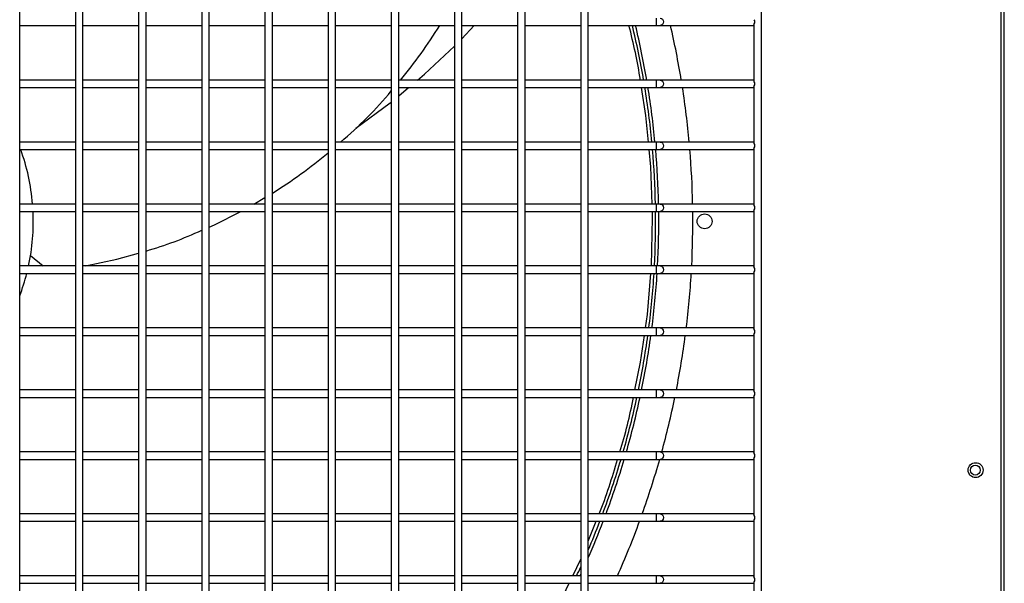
# Model space of a CAD drawing. Extents: x -90708 to 277869, y -117 to 207445.
# Tile 207 of 233: x -69801 to -69403, y 131641 to 131868. Entities that reach past the tile are written whole.
import ezdxf

# ---------------------------------------------------------------- set-up
doc = ezdxf.new("R2010")
doc.units = 0
doc.header["$MEASUREMENT"] = 0
doc.layers.add('ARQ - EQUIPO CONDENSADORA', color=40, linetype='CONTINUOUS')

msp = doc.modelspace()

# ---------------------------------------------------------------- linework, layer by layer
at = {"layer": 'ARQ - EQUIPO CONDENSADORA', "linetype": 'Continuous'}
for p, q in [((-69501.435, 131408.01), (-69501.435, 132164.01)), ((-69404.685, 131409.261), (-69404.686, 132163.259)), ((-69403.435, 131409.261), (-69403.435, 132163.259)), ((-69800.935, 131867.51), (-69800.935, 131892.51)), ((-69778.435, 131892.511), (-69778.435, 131867.511)), ((-69775.435, 131867.51), (-69775.435, 131892.51)), ((-69752.935, 131892.511), (-69752.935, 131867.511)), ((-69749.935, 131867.51), (-69749.935, 131892.51)), ((-69727.435, 131892.511), (-69727.435, 131867.511)), ((-69724.435, 131867.51), (-69724.435, 131892.51)), ((-69701.935, 131892.511), (-69701.935, 131867.511)), ((-69698.935, 131867.51), (-69698.935, 131892.51)), ((-69676.435, 131892.511), (-69676.435, 131867.511)), ((-69673.435, 131867.51), (-69673.435, 131892.51)), ((-69650.935, 131892.511), (-69650.935, 131867.511)), ((-69647.935, 131867.51), (-69647.935, 131892.51)), ((-69625.435, 131892.511), (-69625.435, 131867.511)), ((-69622.435, 131867.51), (-69622.435, 131892.51)), ((-69599.935, 131892.511), (-69599.935, 131867.511)), ((-69596.935, 131867.51), (-69596.935, 131892.51)), ((-69574.435, 131892.511), (-69574.435, 131867.511)), ((-69571.435, 131867.51), (-69571.435, 131892.51)), ((-69800.935, 131842.51), (-69800.935, 131867.51)), ((-69778.435, 131867.511), (-69778.435, 131842.511)), ((-69775.435, 131842.51), (-69775.435, 131867.51)), ((-69752.935, 131867.511), (-69752.935, 131842.511)), ((-69749.935, 131842.51), (-69749.935, 131867.51)), ((-69727.435, 131867.511), (-69727.435, 131842.511)), ((-69724.435, 131842.51), (-69724.435, 131867.51)), ((-69701.935, 131867.511), (-69701.935, 131842.511)), ((-69698.935, 131842.51), (-69698.935, 131867.51)), ((-69676.435, 131867.511), (-69676.435, 131842.511)), ((-69673.435, 131842.51), (-69673.435, 131867.51)), ((-69650.935, 131867.511), (-69650.935, 131842.511)), ((-69647.935, 131842.51), (-69647.935, 131867.51)), ((-69625.435, 131867.511), (-69625.435, 131842.511)), ((-69622.435, 131842.51), (-69622.435, 131867.51)), ((-69599.935, 131867.511), (-69599.935, 131842.511)), ((-69596.935, 131842.51), (-69596.935, 131867.51)), ((-69574.435, 131867.511), (-69574.435, 131842.511)), ((-69571.435, 131842.51), (-69571.435, 131867.51)), ((-69544.011, 131869.01), (-69544.011, 131866.01)), ((-69504.435, 131843.36), (-69504.435, 131866.661)), ((-69800.935, 131866.01), (-69778.435, 131866.01)), ((-69775.435, 131866.01), (-69752.935, 131866.01)), ((-69749.935, 131866.01), (-69727.435, 131866.01)), ((-69724.435, 131866.01), (-69701.935, 131866.01)), ((-69698.935, 131866.01), (-69676.435, 131866.01)), ((-69673.435, 131866.01), (-69650.935, 131866.01)), ((-69647.935, 131866.01), (-69625.435, 131866.01)), ((-69622.435, 131866.01), (-69599.935, 131866.01)), ((-69622.435, 131860.703), (-69617.415, 131866.01)), ((-69596.935, 131866.01), (-69574.435, 131866.01)), ((-69571.435, 131866.01), (-69544.011, 131866.01)), ((-69544.011, 131866.01), (-69542.334, 131866.01)), ((-69542.334, 131866.01), (-69504.935, 131866.01)), ((-69504.935, 131866.01), (-69504.435, 131866.01)), ((-69778.435, 131844.01), (-69800.935, 131844.01)), ((-69752.935, 131844.01), (-69775.435, 131844.01)), ((-69727.435, 131844.01), (-69749.935, 131844.01)), ((-69701.935, 131844.01), (-69724.435, 131844.01)), ((-69676.435, 131844.01), (-69698.935, 131844.01)), ((-69650.935, 131844.01), (-69673.435, 131844.01)), ((-69625.435, 131844.01), (-69647.935, 131844.01)), ((-69599.935, 131844.01), (-69622.435, 131844.01)), ((-69574.435, 131844.01), (-69596.935, 131844.01)), ((-69544.011, 131844.01), (-69571.435, 131844.01)), ((-69542.334, 131844.01), (-69544.011, 131844.01)), ((-69544.011, 131844.01), (-69544.011, 131841.01)), ((-69504.935, 131844.01), (-69542.334, 131844.01)), ((-69504.435, 131844.01), (-69504.935, 131844.01)), ((-69800.935, 131817.51), (-69800.935, 131842.51)), ((-69800.935, 131841.01), (-69778.435, 131841.01)), ((-69778.435, 131842.511), (-69778.435, 131817.511)), ((-69775.435, 131817.51), (-69775.435, 131842.51)), ((-69775.435, 131841.01), (-69752.935, 131841.01)), ((-69752.935, 131842.511), (-69752.935, 131817.511)), ((-69749.935, 131817.51), (-69749.935, 131842.51)), ((-69749.935, 131841.01), (-69727.435, 131841.01)), ((-69727.435, 131842.511), (-69727.435, 131817.511)), ((-69724.435, 131817.51), (-69724.435, 131842.51)), ((-69724.435, 131841.01), (-69701.935, 131841.01)), ((-69701.935, 131842.511), (-69701.935, 131817.511)), ((-69698.935, 131817.51), (-69698.935, 131842.51)), ((-69698.935, 131841.01), (-69676.435, 131841.01)), ((-69676.435, 131842.511), (-69676.435, 131817.511)), ((-69673.435, 131817.51), (-69673.435, 131842.51)), ((-69673.435, 131841.01), (-69650.935, 131841.01)), ((-69650.935, 131842.511), (-69650.935, 131817.511)), ((-69647.935, 131817.51), (-69647.935, 131842.51)), ((-69647.935, 131841.01), (-69625.435, 131841.01)), ((-69647.935, 131837.657), (-69643.905, 131841.01)), ((-69625.435, 131842.511), (-69625.435, 131817.511)), ((-69622.435, 131817.51), (-69622.435, 131842.51)), ((-69622.435, 131841.01), (-69599.935, 131841.01)), ((-69599.935, 131842.511), (-69599.935, 131817.511)), ((-69596.935, 131817.51), (-69596.935, 131842.51)), ((-69596.935, 131841.01), (-69574.435, 131841.01)), ((-69574.435, 131842.511), (-69574.435, 131817.511)), ((-69571.435, 131817.51), (-69571.435, 131842.51)), ((-69571.435, 131841.01), (-69544.011, 131841.01)), ((-69544.011, 131841.01), (-69542.334, 131841.01)), ((-69542.334, 131841.01), (-69504.935, 131841.01)), ((-69504.935, 131841.01), (-69504.435, 131841.01)), ((-69504.435, 131818.36), (-69504.435, 131841.661)), ((-69778.435, 131819.01), (-69800.935, 131819.01)), ((-69752.935, 131819.01), (-69775.435, 131819.01)), ((-69727.435, 131819.01), (-69749.935, 131819.01)), ((-69701.935, 131819.01), (-69724.435, 131819.01)), ((-69676.435, 131819.01), (-69698.935, 131819.01)), ((-69650.935, 131819.01), (-69673.435, 131819.01)), ((-69625.435, 131819.01), (-69647.935, 131819.01)), ((-69599.935, 131819.01), (-69622.435, 131819.01)), ((-69574.435, 131819.01), (-69596.935, 131819.01)), ((-69544.011, 131819.01), (-69571.435, 131819.01)), ((-69542.334, 131819.01), (-69544.011, 131819.01)), ((-69544.011, 131819.01), (-69544.011, 131816.01)), ((-69504.935, 131819.01), (-69542.334, 131819.01)), ((-69504.435, 131819.01), (-69504.935, 131819.01)), ((-69800.935, 131792.51), (-69800.935, 131817.51)), ((-69800.935, 131816.01), (-69778.435, 131816.01)), ((-69778.435, 131817.511), (-69778.435, 131792.511)), ((-69775.435, 131792.51), (-69775.435, 131817.51)), ((-69775.435, 131816.01), (-69752.935, 131816.01)), ((-69752.935, 131817.511), (-69752.935, 131792.511)), ((-69749.935, 131792.51), (-69749.935, 131817.51)), ((-69749.935, 131816.01), (-69727.435, 131816.01)), ((-69727.435, 131817.511), (-69727.435, 131792.511)), ((-69724.435, 131792.51), (-69724.435, 131817.51)), ((-69724.435, 131816.01), (-69701.935, 131816.01)), ((-69701.935, 131817.511), (-69701.935, 131792.511)), ((-69698.935, 131792.51), (-69698.935, 131817.51)), ((-69698.935, 131816.01), (-69676.435, 131816.01)), ((-69676.435, 131817.511), (-69676.435, 131792.511)), ((-69673.435, 131792.51), (-69673.435, 131817.51)), ((-69673.435, 131816.01), (-69650.935, 131816.01)), ((-69650.935, 131817.511), (-69650.935, 131792.511)), ((-69647.935, 131792.51), (-69647.935, 131817.51)), ((-69647.935, 131816.01), (-69625.435, 131816.01)), ((-69625.435, 131817.511), (-69625.435, 131792.511)), ((-69622.435, 131792.51), (-69622.435, 131817.51)), ((-69622.435, 131816.01), (-69599.935, 131816.01)), ((-69599.935, 131817.511), (-69599.935, 131792.511)), ((-69596.935, 131792.51), (-69596.935, 131817.51)), ((-69596.935, 131816.01), (-69574.435, 131816.01)), ((-69574.435, 131817.511), (-69574.435, 131792.511)), ((-69571.435, 131792.51), (-69571.435, 131817.51)), ((-69571.435, 131816.01), (-69544.011, 131816.01)), ((-69544.011, 131816.01), (-69542.334, 131816.01)), ((-69542.334, 131816.01), (-69504.935, 131816.01)), ((-69504.935, 131816.01), (-69504.435, 131816.01)), ((-69504.435, 131793.36), (-69504.435, 131816.661)), ((-69706.345, 131794.01), (-69701.935, 131796.632)), ((-69778.435, 131794.01), (-69800.935, 131794.01)), ((-69800.935, 131767.51), (-69800.935, 131792.51)), ((-69778.435, 131792.511), (-69778.435, 131767.511)), ((-69752.935, 131794.01), (-69775.435, 131794.01)), ((-69775.435, 131767.51), (-69775.435, 131792.51)), ((-69752.935, 131792.511), (-69752.935, 131767.511)), ((-69727.435, 131794.01), (-69749.935, 131794.01)), ((-69749.935, 131767.51), (-69749.935, 131792.51)), ((-69727.435, 131792.511), (-69727.435, 131767.511)), ((-69701.935, 131794.01), (-69724.435, 131794.01)), ((-69724.435, 131767.51), (-69724.435, 131792.51)), ((-69701.935, 131792.511), (-69701.935, 131767.511)), ((-69676.435, 131794.01), (-69698.935, 131794.01)), ((-69698.935, 131767.51), (-69698.935, 131792.51)), ((-69676.435, 131792.511), (-69676.435, 131767.511)), ((-69650.935, 131794.01), (-69673.435, 131794.01)), ((-69673.435, 131767.51), (-69673.435, 131792.51)), ((-69650.935, 131792.511), (-69650.935, 131767.511)), ((-69625.435, 131794.01), (-69647.935, 131794.01)), ((-69647.935, 131767.51), (-69647.935, 131792.51)), ((-69625.435, 131792.511), (-69625.435, 131767.511)), ((-69599.935, 131794.01), (-69622.435, 131794.01)), ((-69622.435, 131767.51), (-69622.435, 131792.51)), ((-69599.935, 131792.511), (-69599.935, 131767.511)), ((-69574.435, 131794.01), (-69596.935, 131794.01)), ((-69596.935, 131767.51), (-69596.935, 131792.51)), ((-69574.435, 131792.511), (-69574.435, 131767.511)), ((-69544.011, 131794.01), (-69571.435, 131794.01)), ((-69571.435, 131767.51), (-69571.435, 131792.51)), ((-69542.334, 131794.01), (-69544.011, 131794.01)), ((-69544.011, 131794.01), (-69544.011, 131791.01)), ((-69504.935, 131794.01), (-69542.334, 131794.01)), ((-69504.435, 131794.01), (-69504.935, 131794.01)), ((-69504.435, 131768.36), (-69504.435, 131791.661)), ((-69800.935, 131791.01), (-69778.435, 131791.01)), ((-69775.435, 131791.01), (-69752.935, 131791.01)), ((-69749.935, 131791.01), (-69727.435, 131791.01)), ((-69724.435, 131791.01), (-69701.935, 131791.01)), ((-69698.935, 131791.01), (-69676.435, 131791.01)), ((-69673.435, 131791.01), (-69650.935, 131791.01)), ((-69647.935, 131791.01), (-69625.435, 131791.01)), ((-69622.435, 131791.01), (-69599.935, 131791.01)), ((-69596.935, 131791.01), (-69574.435, 131791.01)), ((-69571.435, 131791.01), (-69544.011, 131791.01)), ((-69544.011, 131791.01), (-69542.334, 131791.01)), ((-69542.334, 131791.01), (-69504.935, 131791.01)), ((-69504.935, 131791.01), (-69504.435, 131791.01)), ((-69796.566, 131773.183), (-69791.479, 131769.01)), ((-69778.435, 131769.01), (-69800.935, 131769.01)), ((-69800.935, 131742.51), (-69800.935, 131767.51)), ((-69778.435, 131767.511), (-69778.435, 131742.511)), ((-69752.935, 131769.01), (-69775.435, 131769.01)), ((-69775.435, 131742.51), (-69775.435, 131767.51)), ((-69752.935, 131767.511), (-69752.935, 131742.511)), ((-69727.435, 131769.01), (-69749.935, 131769.01)), ((-69749.935, 131742.51), (-69749.935, 131767.51)), ((-69727.435, 131767.511), (-69727.435, 131742.511)), ((-69701.935, 131769.01), (-69724.435, 131769.01)), ((-69724.435, 131742.51), (-69724.435, 131767.51)), ((-69701.935, 131767.511), (-69701.935, 131742.511)), ((-69676.435, 131769.01), (-69698.935, 131769.01)), ((-69698.935, 131742.51), (-69698.935, 131767.51)), ((-69676.435, 131767.511), (-69676.435, 131742.511)), ((-69650.935, 131769.01), (-69673.435, 131769.01)), ((-69673.435, 131742.51), (-69673.435, 131767.51)), ((-69650.935, 131767.511), (-69650.935, 131742.511)), ((-69625.435, 131769.01), (-69647.935, 131769.01)), ((-69647.935, 131742.51), (-69647.935, 131767.51)), ((-69625.435, 131767.511), (-69625.435, 131742.511)), ((-69599.935, 131769.01), (-69622.435, 131769.01)), ((-69622.435, 131742.51), (-69622.435, 131767.51)), ((-69599.935, 131767.511), (-69599.935, 131742.511)), ((-69574.435, 131769.01), (-69596.935, 131769.01)), ((-69596.935, 131742.51), (-69596.935, 131767.51)), ((-69574.435, 131767.511), (-69574.435, 131742.511)), ((-69544.011, 131769.01), (-69571.435, 131769.01)), ((-69571.435, 131742.51), (-69571.435, 131767.51)), ((-69542.334, 131769.01), (-69544.011, 131769.01)), ((-69544.011, 131769.01), (-69544.011, 131766.01)), ((-69504.935, 131769.01), (-69542.334, 131769.01)), ((-69504.435, 131769.01), (-69504.935, 131769.01)), ((-69800.935, 131766.01), (-69778.435, 131766.01)), ((-69775.435, 131766.01), (-69752.935, 131766.01)), ((-69749.935, 131766.01), (-69727.435, 131766.01)), ((-69724.435, 131766.01), (-69701.935, 131766.01)), ((-69698.935, 131766.01), (-69676.435, 131766.01)), ((-69673.435, 131766.01), (-69650.935, 131766.01)), ((-69647.935, 131766.01), (-69625.435, 131766.01)), ((-69622.435, 131766.01), (-69599.935, 131766.01)), ((-69596.935, 131766.01), (-69574.435, 131766.01)), ((-69571.435, 131766.01), (-69544.011, 131766.01)), ((-69544.011, 131766.01), (-69542.334, 131766.01)), ((-69542.334, 131766.01), (-69504.935, 131766.01)), ((-69504.935, 131766.01), (-69504.435, 131766.01)), ((-69504.435, 131743.36), (-69504.435, 131766.661)), ((-69778.435, 131744.01), (-69800.935, 131744.01)), ((-69752.935, 131744.01), (-69775.435, 131744.01)), ((-69727.435, 131744.01), (-69749.935, 131744.01)), ((-69701.935, 131744.01), (-69724.435, 131744.01)), ((-69676.435, 131744.01), (-69698.935, 131744.01)), ((-69650.935, 131744.01), (-69673.435, 131744.01)), ((-69625.435, 131744.01), (-69647.935, 131744.01)), ((-69599.935, 131744.01), (-69622.435, 131744.01)), ((-69574.435, 131744.01), (-69596.935, 131744.01)), ((-69544.011, 131744.01), (-69571.435, 131744.01)), ((-69542.334, 131744.01), (-69544.011, 131744.01)), ((-69544.011, 131744.01), (-69544.011, 131741.01)), ((-69504.935, 131744.01), (-69542.334, 131744.01)), ((-69504.435, 131744.01), (-69504.935, 131744.01)), ((-69800.935, 131717.51), (-69800.935, 131742.51)), ((-69800.935, 131741.01), (-69778.435, 131741.01)), ((-69778.435, 131742.511), (-69778.435, 131717.511)), ((-69775.435, 131717.51), (-69775.435, 131742.51)), ((-69775.435, 131741.01), (-69752.935, 131741.01)), ((-69752.935, 131742.511), (-69752.935, 131717.511)), ((-69749.935, 131717.51), (-69749.935, 131742.51)), ((-69749.935, 131741.01), (-69727.435, 131741.01)), ((-69727.435, 131742.511), (-69727.435, 131717.511)), ((-69724.435, 131717.51), (-69724.435, 131742.51)), ((-69724.435, 131741.01), (-69701.935, 131741.01)), ((-69701.935, 131742.511), (-69701.935, 131717.511)), ((-69698.935, 131717.51), (-69698.935, 131742.51)), ((-69698.935, 131741.01), (-69676.435, 131741.01)), ((-69676.435, 131742.511), (-69676.435, 131717.511)), ((-69673.435, 131717.51), (-69673.435, 131742.51)), ((-69673.435, 131741.01), (-69650.935, 131741.01)), ((-69650.935, 131742.511), (-69650.935, 131717.511)), ((-69647.935, 131717.51), (-69647.935, 131742.51)), ((-69647.935, 131741.01), (-69625.435, 131741.01)), ((-69625.435, 131742.511), (-69625.435, 131717.511)), ((-69622.435, 131717.51), (-69622.435, 131742.51)), ((-69622.435, 131741.01), (-69599.935, 131741.01)), ((-69599.935, 131742.511), (-69599.935, 131717.511)), ((-69596.935, 131717.51), (-69596.935, 131742.51)), ((-69596.935, 131741.01), (-69574.435, 131741.01)), ((-69574.435, 131742.511), (-69574.435, 131717.511)), ((-69571.435, 131717.51), (-69571.435, 131742.51)), ((-69571.435, 131741.01), (-69544.011, 131741.01)), ((-69544.011, 131741.01), (-69542.334, 131741.01)), ((-69542.334, 131741.01), (-69504.935, 131741.01)), ((-69504.935, 131741.01), (-69504.435, 131741.01)), ((-69504.435, 131718.36), (-69504.435, 131741.661)), ((-69778.435, 131719.01), (-69800.935, 131719.01)), ((-69800.935, 131692.51), (-69800.935, 131717.51)), ((-69800.935, 131716.01), (-69778.435, 131716.01)), ((-69778.435, 131717.511), (-69778.435, 131692.511)), ((-69752.935, 131719.01), (-69775.435, 131719.01)), ((-69775.435, 131692.51), (-69775.435, 131717.51)), ((-69775.435, 131716.01), (-69752.935, 131716.01)), ((-69752.935, 131717.511), (-69752.935, 131692.511)), ((-69727.435, 131719.01), (-69749.935, 131719.01)), ((-69749.935, 131692.51), (-69749.935, 131717.51)), ((-69749.935, 131716.01), (-69727.435, 131716.01)), ((-69727.435, 131717.511), (-69727.435, 131692.511)), ((-69701.935, 131719.01), (-69724.435, 131719.01)), ((-69724.435, 131692.51), (-69724.435, 131717.51)), ((-69724.435, 131716.01), (-69701.935, 131716.01)), ((-69701.935, 131717.511), (-69701.935, 131692.511)), ((-69676.435, 131719.01), (-69698.935, 131719.01)), ((-69698.935, 131692.51), (-69698.935, 131717.51)), ((-69698.935, 131716.01), (-69676.435, 131716.01)), ((-69676.435, 131717.511), (-69676.435, 131692.511)), ((-69650.935, 131719.01), (-69673.435, 131719.01)), ((-69673.435, 131692.51), (-69673.435, 131717.51)), ((-69673.435, 131716.01), (-69650.935, 131716.01)), ((-69650.935, 131717.511), (-69650.935, 131692.511)), ((-69625.435, 131719.01), (-69647.935, 131719.01)), ((-69647.935, 131692.51), (-69647.935, 131717.51)), ((-69647.935, 131716.01), (-69625.435, 131716.01)), ((-69625.435, 131717.511), (-69625.435, 131692.511)), ((-69599.935, 131719.01), (-69622.435, 131719.01)), ((-69622.435, 131692.51), (-69622.435, 131717.51)), ((-69622.435, 131716.01), (-69599.935, 131716.01)), ((-69599.935, 131717.511), (-69599.935, 131692.511)), ((-69574.435, 131719.01), (-69596.935, 131719.01)), ((-69596.935, 131692.51), (-69596.935, 131717.51)), ((-69596.935, 131716.01), (-69574.435, 131716.01)), ((-69574.435, 131717.511), (-69574.435, 131692.511)), ((-69544.011, 131719.01), (-69571.435, 131719.01)), ((-69571.435, 131692.51), (-69571.435, 131717.51)), ((-69571.435, 131716.01), (-69544.011, 131716.01)), ((-69542.334, 131719.01), (-69544.011, 131719.01)), ((-69544.011, 131719.01), (-69544.011, 131716.01)), ((-69544.011, 131716.01), (-69542.334, 131716.01)), ((-69504.935, 131719.01), (-69542.334, 131719.01)), ((-69542.334, 131716.01), (-69504.935, 131716.01)), ((-69504.435, 131719.01), (-69504.935, 131719.01)), ((-69504.935, 131716.01), (-69504.435, 131716.01)), ((-69504.435, 131693.36), (-69504.435, 131716.661)), ((-69778.435, 131694.01), (-69800.935, 131694.01)), ((-69800.935, 131667.51), (-69800.935, 131692.51)), ((-69778.435, 131692.511), (-69778.435, 131667.511)), ((-69752.935, 131694.01), (-69775.435, 131694.01)), ((-69775.435, 131667.51), (-69775.435, 131692.51)), ((-69752.935, 131692.511), (-69752.935, 131667.511)), ((-69727.435, 131694.01), (-69749.935, 131694.01)), ((-69749.935, 131667.51), (-69749.935, 131692.51)), ((-69727.435, 131692.511), (-69727.435, 131667.511)), ((-69701.935, 131694.01), (-69724.435, 131694.01)), ((-69724.435, 131667.51), (-69724.435, 131692.51)), ((-69701.935, 131692.511), (-69701.935, 131667.511)), ((-69676.435, 131694.01), (-69698.935, 131694.01)), ((-69698.935, 131667.51), (-69698.935, 131692.51)), ((-69676.435, 131692.511), (-69676.435, 131667.511)), ((-69650.935, 131694.01), (-69673.435, 131694.01)), ((-69673.435, 131667.51), (-69673.435, 131692.51)), ((-69650.935, 131692.511), (-69650.935, 131667.511)), ((-69625.435, 131694.01), (-69647.935, 131694.01)), ((-69647.935, 131667.51), (-69647.935, 131692.51)), ((-69625.435, 131692.511), (-69625.435, 131667.511)), ((-69599.935, 131694.01), (-69622.435, 131694.01)), ((-69622.435, 131667.51), (-69622.435, 131692.51)), ((-69599.935, 131692.511), (-69599.935, 131667.511)), ((-69574.435, 131694.01), (-69596.935, 131694.01)), ((-69596.935, 131667.51), (-69596.935, 131692.51)), ((-69574.435, 131692.511), (-69574.435, 131667.511)), ((-69544.011, 131694.01), (-69571.435, 131694.01)), ((-69571.435, 131667.51), (-69571.435, 131692.51)), ((-69542.334, 131694.01), (-69544.011, 131694.01)), ((-69544.011, 131694.01), (-69544.011, 131691.01)), ((-69504.935, 131694.01), (-69542.334, 131694.01)), ((-69504.435, 131694.01), (-69504.935, 131694.01)), ((-69800.935, 131691.01), (-69778.435, 131691.01)), ((-69775.435, 131691.01), (-69752.935, 131691.01)), ((-69749.935, 131691.01), (-69727.435, 131691.01)), ((-69724.435, 131691.01), (-69701.935, 131691.01)), ((-69698.935, 131691.01), (-69676.435, 131691.01)), ((-69673.435, 131691.01), (-69650.935, 131691.01)), ((-69647.935, 131691.01), (-69625.435, 131691.01)), ((-69622.435, 131691.01), (-69599.935, 131691.01)), ((-69596.935, 131691.01), (-69574.435, 131691.01)), ((-69571.435, 131691.01), (-69544.011, 131691.01)), ((-69544.011, 131691.01), (-69542.334, 131691.01)), ((-69542.334, 131691.01), (-69504.935, 131691.01)), ((-69504.935, 131691.01), (-69504.435, 131691.01)), ((-69504.435, 131668.36), (-69504.435, 131691.661)), ((-69778.435, 131669.01), (-69800.935, 131669.01)), ((-69752.935, 131669.01), (-69775.435, 131669.01)), ((-69727.435, 131669.01), (-69749.935, 131669.01)), ((-69701.935, 131669.01), (-69724.435, 131669.01)), ((-69676.435, 131669.01), (-69698.935, 131669.01)), ((-69650.935, 131669.01), (-69673.435, 131669.01)), ((-69625.435, 131669.01), (-69647.935, 131669.01)), ((-69599.935, 131669.01), (-69622.435, 131669.01)), ((-69574.435, 131669.01), (-69596.935, 131669.01)), ((-69544.011, 131669.01), (-69571.435, 131669.01)), ((-69542.334, 131669.01), (-69544.011, 131669.01)), ((-69544.011, 131669.01), (-69544.011, 131666.01)), ((-69504.935, 131669.01), (-69542.334, 131669.01)), ((-69504.435, 131669.01), (-69504.935, 131669.01)), ((-69800.935, 131642.51), (-69800.935, 131667.51)), ((-69800.935, 131666.01), (-69778.435, 131666.01)), ((-69778.435, 131667.511), (-69778.435, 131642.511)), ((-69775.435, 131642.51), (-69775.435, 131667.51)), ((-69775.435, 131666.01), (-69752.935, 131666.01)), ((-69752.935, 131667.511), (-69752.935, 131642.511)), ((-69749.935, 131642.51), (-69749.935, 131667.51)), ((-69749.935, 131666.01), (-69727.435, 131666.01)), ((-69727.435, 131667.511), (-69727.435, 131642.511)), ((-69724.435, 131642.51), (-69724.435, 131667.51)), ((-69724.435, 131666.01), (-69701.935, 131666.01)), ((-69701.935, 131667.511), (-69701.935, 131642.511)), ((-69698.935, 131642.51), (-69698.935, 131667.51)), ((-69698.935, 131666.01), (-69676.435, 131666.01)), ((-69676.435, 131667.511), (-69676.435, 131642.511)), ((-69673.435, 131642.51), (-69673.435, 131667.51)), ((-69673.435, 131666.01), (-69650.935, 131666.01)), ((-69650.935, 131667.511), (-69650.935, 131642.511)), ((-69647.935, 131642.51), (-69647.935, 131667.51)), ((-69647.935, 131666.01), (-69625.435, 131666.01)), ((-69625.435, 131667.511), (-69625.435, 131642.511)), ((-69622.435, 131642.51), (-69622.435, 131667.51)), ((-69622.435, 131666.01), (-69599.935, 131666.01)), ((-69599.935, 131667.511), (-69599.935, 131642.511)), ((-69596.935, 131642.51), (-69596.935, 131667.51)), ((-69596.935, 131666.01), (-69574.435, 131666.01)), ((-69574.435, 131667.511), (-69574.435, 131642.511)), ((-69571.435, 131642.51), (-69571.435, 131667.51)), ((-69571.435, 131666.01), (-69544.011, 131666.01)), ((-69571.435, 131657.962), (-69568.159, 131666.01)), ((-69544.011, 131666.01), (-69542.334, 131666.01)), ((-69542.334, 131666.01), (-69504.935, 131666.01)), ((-69504.935, 131666.01), (-69504.435, 131666.01)), ((-69504.435, 131643.36), (-69504.435, 131666.661)), ((-69577.652, 131644.01), (-69574.435, 131650.726)), ((-69778.435, 131644.01), (-69800.935, 131644.01)), ((-69800.935, 131617.51), (-69800.935, 131642.51)), ((-69800.935, 131641.01), (-69778.435, 131641.01)), ((-69778.435, 131642.511), (-69778.435, 131617.511)), ((-69752.935, 131644.01), (-69775.435, 131644.01)), ((-69775.435, 131617.51), (-69775.435, 131642.51)), ((-69775.435, 131641.01), (-69752.935, 131641.01)), ((-69752.935, 131642.511), (-69752.935, 131617.511)), ((-69727.435, 131644.01), (-69749.935, 131644.01)), ((-69749.935, 131617.51), (-69749.935, 131642.51)), ((-69749.935, 131641.01), (-69727.435, 131641.01)), ((-69727.435, 131642.511), (-69727.435, 131617.511)), ((-69701.935, 131644.01), (-69724.435, 131644.01)), ((-69724.435, 131617.51), (-69724.435, 131642.51)), ((-69724.435, 131641.01), (-69701.935, 131641.01)), ((-69701.935, 131642.511), (-69701.935, 131617.511)), ((-69676.435, 131644.01), (-69698.935, 131644.01)), ((-69698.935, 131617.51), (-69698.935, 131642.51)), ((-69698.935, 131641.01), (-69676.435, 131641.01)), ((-69676.435, 131642.511), (-69676.435, 131617.511)), ((-69650.935, 131644.01), (-69673.435, 131644.01)), ((-69673.435, 131617.51), (-69673.435, 131642.51)), ((-69673.435, 131641.01), (-69650.935, 131641.01)), ((-69650.935, 131642.511), (-69650.935, 131617.511)), ((-69625.435, 131644.01), (-69647.935, 131644.01)), ((-69647.935, 131617.51), (-69647.935, 131642.51)), ((-69647.935, 131641.01), (-69625.435, 131641.01)), ((-69625.435, 131642.511), (-69625.435, 131617.511)), ((-69599.935, 131644.01), (-69622.435, 131644.01)), ((-69622.435, 131617.51), (-69622.435, 131642.51)), ((-69622.435, 131641.01), (-69599.935, 131641.01)), ((-69599.935, 131642.511), (-69599.935, 131617.511)), ((-69574.435, 131644.01), (-69596.935, 131644.01)), ((-69596.935, 131617.51), (-69596.935, 131642.51)), ((-69596.935, 131641.01), (-69574.435, 131641.01)), ((-69574.435, 131642.511), (-69574.435, 131617.511)), ((-69544.011, 131644.01), (-69571.435, 131644.01)), ((-69571.435, 131617.51), (-69571.435, 131642.51)), ((-69571.435, 131641.01), (-69544.011, 131641.01)), ((-69542.334, 131644.01), (-69544.011, 131644.01)), ((-69544.011, 131644.01), (-69544.011, 131641.01)), ((-69544.011, 131641.01), (-69542.334, 131641.01)), ((-69504.935, 131644.01), (-69542.334, 131644.01)), ((-69542.334, 131641.01), (-69504.935, 131641.01)), ((-69504.435, 131644.01), (-69504.935, 131644.01)), ((-69504.935, 131641.01), (-69504.435, 131641.01)), ((-69504.435, 131618.36), (-69504.435, 131641.661))]:
    msp.add_line(p, q, dxfattribs=at)
at = {"layer": 'ARQ - EQUIPO CONDENSADORA', "linetype": 'Continuous', "flags": 128}
for points in [[(-69542.334, 131869.01), (-69541.852, 131868.896), (-69541.444, 131868.571), (-69541.171, 131868.084), (-69541.076, 131867.51), (-69541.171, 131866.936), (-69541.444, 131866.45), (-69541.852, 131866.125), (-69542.334, 131866.01)], [(-69640.301, 131844.01), (-69637.516, 131846.327), (-69625.435, 131857.665)], [(-69542.334, 131844.01), (-69541.852, 131843.896), (-69541.444, 131843.571), (-69541.171, 131843.084), (-69541.076, 131842.51), (-69541.171, 131841.936), (-69541.444, 131841.45), (-69541.852, 131841.125), (-69542.334, 131841.01)], [(-69547.128, 131819.01), (-69548.17, 131829.737), (-69549.885, 131841.01)], [(-69665.231, 131824.578), (-69651.408, 131834.767), (-69650.935, 131835.161)], [(-69542.334, 131819.01), (-69541.852, 131818.896), (-69541.444, 131818.571), (-69541.171, 131818.084), (-69541.076, 131817.51), (-69541.171, 131816.936), (-69541.444, 131816.45), (-69541.852, 131816.125), (-69542.334, 131816.01)], [(-69545.634, 131794.01), (-69546.161, 131809.063), (-69546.836, 131816.01)], [(-69542.334, 131794.01), (-69541.852, 131793.896), (-69541.444, 131793.571), (-69541.171, 131793.084), (-69541.076, 131792.51), (-69541.171, 131791.936), (-69541.444, 131791.45), (-69541.852, 131791.125), (-69542.334, 131791.01)], [(-69724.435, 131784.695), (-69722.31, 131785.603), (-69711.67, 131791.01)], [(-69545.918, 131769.01), (-69545.437, 131788.369), (-69545.529, 131791.01)], [(-69774.41, 131769.01), (-69761.665, 131771.732), (-69752.935, 131774.188)], [(-69542.334, 131769.01), (-69541.852, 131768.896), (-69541.444, 131768.571), (-69541.171, 131768.084), (-69541.076, 131767.51), (-69541.171, 131766.936), (-69541.444, 131766.45), (-69541.852, 131766.125), (-69542.334, 131766.01)], [(-69548.32, 131744.01), (-69547.546, 131749.45), (-69546.167, 131766.01)], [(-69542.334, 131744.01), (-69541.852, 131743.896), (-69541.444, 131743.571), (-69541.171, 131743.084), (-69541.076, 131742.51), (-69541.171, 131741.936), (-69541.444, 131741.45), (-69541.852, 131741.125), (-69542.334, 131741.01)], [(-69552.545, 131719.01), (-69550.277, 131730.254), (-69548.747, 131741.01)], [(-69542.334, 131719.01), (-69541.852, 131718.896), (-69541.444, 131718.571), (-69541.171, 131718.084), (-69541.076, 131717.51), (-69541.171, 131716.936), (-69541.444, 131716.45), (-69541.852, 131716.125), (-69542.334, 131716.01)], [(-69542.334, 131694.01), (-69541.852, 131693.896), (-69541.444, 131693.571), (-69541.171, 131693.084), (-69541.076, 131692.51), (-69541.171, 131691.936), (-69541.444, 131691.45), (-69541.852, 131691.125), (-69542.334, 131691.01)], [(-69542.334, 131669.01), (-69541.852, 131668.896), (-69541.444, 131668.571), (-69541.171, 131668.084), (-69541.076, 131667.51), (-69541.171, 131666.936), (-69541.444, 131666.45), (-69541.852, 131666.125), (-69542.334, 131666.01)], [(-69590.711, 131619.01), (-69582.836, 131633.189), (-69579.089, 131641.01)], [(-69542.334, 131644.01), (-69541.852, 131643.896), (-69541.444, 131643.571), (-69541.171, 131643.084), (-69541.076, 131642.51), (-69541.171, 131641.936), (-69541.444, 131641.45), (-69541.852, 131641.125), (-69542.334, 131641.01)]]:
    msp.add_lwpolyline(points, dxfattribs=at)
at = {"layer": 'ARQ - EQUIPO CONDENSADORA', "linetype": 'Continuous'}
for centre, radius in [((-69524.434, 131787.009), 3), ((-69415.036, 131686.649), 3), ((-69415.135, 131686.65), 2)]:
    msp.add_circle(centre, radius, dxfattribs=at)
for centre, radius, start, end in [((-69505.425, 131867.51), 1.305, 319.37511, 40.62489), ((-69793.977, 131966.454), 191.143, 320.1643, 328.2987), ((-69776.764, 131807.861), 229.29, 9.07107, 14.6911), ((-69880.434, 131787.009), 336.25, 9.75989, 13.58851), ((-69880.434, 131787.009), 337.5, 9.7234, 13.53722), ((-69880.434, 131787.009), 351.25, 9.33929, 12.99781), ((-69504.979, 131866.634), 0.625, 274.07139, 330.5065), ((-69504.979, 131843.386), 0.625, 29.4935, 85.92861), ((-69505.425, 131842.51), 1.305, 319.37511, 40.62489), ((-69773.648, 131940.887), 159.088, 309.99555, 320.47524), ((-69880.434, 131787.009), 336.25, 5.46112, 9.24159), ((-69880.434, 131787.009), 337.5, 5.44083, 9.20707), ((-69880.434, 131787.009), 351.25, 5.22724, 8.8437), ((-69504.979, 131841.634), 0.625, 274.07139, 330.5065), ((-69504.979, 131818.386), 0.625, 29.4935, 85.92861), ((-69880.434, 131787.009), 85, 4.7245, 19.94928), ((-69880.434, 131787.009), 336.25, 1.19303, 4.94781), ((-69880.434, 131787.009), 337.5, 1.18861, 4.92944), ((-69880.434, 131787.009), 351.25, 1.14208, 4.73602), ((-69504.979, 131816.634), 0.625, 274.07139, 330.5065), ((-69505.425, 131817.51), 1.305, 319.37511, 40.62489), ((-69799.761, 131961.56), 191.787, 301.71688, 310.01888), ((-69504.979, 131793.386), 0.625, 29.4935, 85.92861), ((-69504.979, 131791.634), 0.625, 274.07139, 330.5065), ((-69505.425, 131792.51), 1.305, 319.37511, 40.62489), ((-69880.434, 131787.009), 85, 347.7749, 2.69794), ((-69880.434, 131787.009), 336.25, 356.93157, 0.68177), ((-69880.434, 131787.009), 337.5, 356.94294, 0.67925), ((-69880.434, 131787.009), 351.25, 357.06272, 0.65266), ((-69796.706, 131934.963), 166.629, 286.30138, 294.56467), ((-69504.979, 131768.386), 0.625, 29.4935, 85.92861), ((-69505.425, 131767.51), 1.305, 319.37511, 40.62489), ((-69880.434, 131787.009), 85, 339.27381, 345.69716), ((-69880.434, 131787.009), 336.25, 352.65301, 356.41952), ((-69880.434, 131787.009), 337.5, 352.68037, 356.43279), ((-69880.434, 131787.009), 351.25, 352.96838, 356.57261), ((-69504.979, 131766.634), 0.625, 274.07139, 330.5065), ((-69504.979, 131743.386), 0.625, 29.4935, 85.92861), ((-69880.434, 131787.009), 336.25, 348.33275, 352.13728), ((-69880.434, 131787.009), 337.5, 348.37657, 352.16659), ((-69880.434, 131787.009), 351.25, 348.83755, 352.47504), ((-69504.979, 131741.634), 0.625, 274.07139, 330.5065), ((-69505.425, 131742.51), 1.305, 319.37511, 40.62489), ((-69742.82, 131751.83), 193.022, 342.56947, 349.30547), ((-69880.434, 131787.009), 336.25, 343.94399, 347.81028), ((-69880.434, 131787.009), 337.5, 344.00505, 347.85612), ((-69880.434, 131787.009), 351.25, 344.64696, 348.33832), ((-69504.979, 131718.386), 0.625, 29.4935, 85.92861), ((-69504.979, 131716.634), 0.625, 274.07139, 330.5065), ((-69505.425, 131717.51), 1.305, 319.37511, 40.62489), ((-69504.979, 131693.386), 0.625, 29.49351, 85.92861), ((-69505.425, 131692.51), 1.305, 319.37511, 40.62489), ((-69799.217, 131759.103), 249.139, 338.80059, 344.13861), ((-69880.434, 131787.009), 336.25, 339.45601, 343.41133), ((-69880.434, 131787.009), 337.5, 339.53552, 343.47453), ((-69880.434, 131787.009), 351.25, 340.37028, 344.13887), ((-69504.979, 131691.634), 0.625, 274.07139, 330.5065), ((-69504.979, 131668.386), 0.625, 29.4935, 85.92861), ((-69505.425, 131667.51), 1.305, 319.37511, 40.62489), ((-69880.434, 131787.009), 337.5, 336.28432, 338.99094), ((-69880.434, 131787.009), 336.25, 336.77395, 338.90912), ((-69880.434, 131787.009), 351.25, 335.97629, 339.84987), ((-69504.979, 131666.634), 0.625, 274.07139, 330.50649), ((-69880.434, 131787.009), 336.25, 334.83188, 335.51008), ((-69880.434, 131787.009), 337.5, 334.93155, 335.0483), ((-69504.979, 131643.386), 0.625, 29.4935, 85.92861), ((-69504.979, 131641.634), 0.625, 274.07139, 330.5065), ((-69505.425, 131642.51), 1.305, 319.37511, 40.62489)]:
    msp.add_arc(centre, radius, start, end, dxfattribs=at)

doc.saveas('drawing.dxf')
